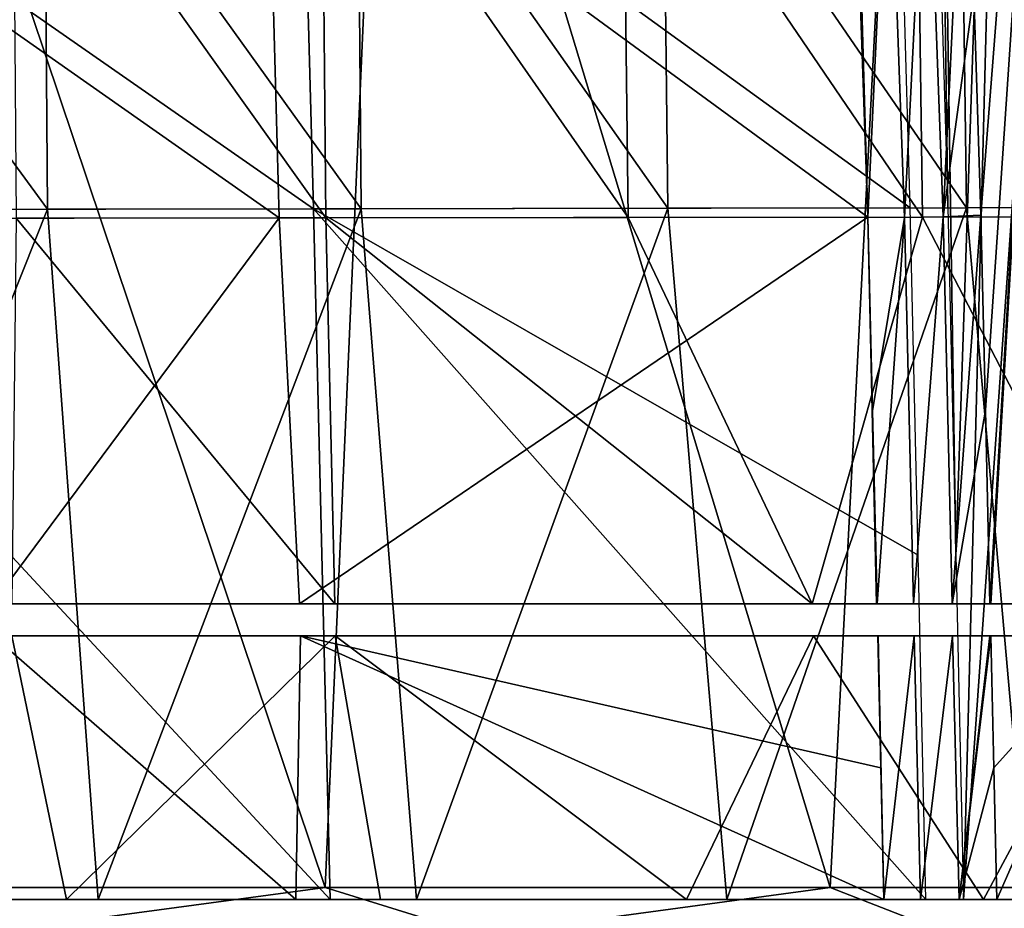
# Model space of a CAD drawing. Header units: millimetres. Extents: x -148 to 148, y -42 to 96.
# Tile 93 of 132: x 49 to 70, y -32 to -13. Entities that reach past the tile are written whole.
import ezdxf

# ---------------------------------------------------------------- set-up
doc = ezdxf.new("R2010")
doc.units = ezdxf.units.MM
doc.header["$LTSCALE"] = 127.314815
for name, color, linetype in [('12', 7, 'CONTINUOUS'), ('150', 7, 'CONTINUOUS'), ('151', 7, 'CONTINUOUS'), ('154', 7, 'CONTINUOUS'), ('155', 7, 'CONTINUOUS'), ('158', 7, 'CONTINUOUS'), ('16', 7, 'CONTINUOUS'), ('179', 7, 'CONTINUOUS'), ('180', 7, 'CONTINUOUS'), ('182', 7, 'CONTINUOUS'), ('183', 7, 'CONTINUOUS'), ('224', 7, 'CONTINUOUS'), ('225', 7, 'CONTINUOUS'), ('230', 7, 'CONTINUOUS'), ('231', 7, 'CONTINUOUS'), ('4', 7, 'CONTINUOUS'), ('5', 7, 'CONTINUOUS')]:
    doc.layers.add(name, color=color, linetype=linetype)

msp = doc.modelspace()

# ---------------------------------------------------------------- linework, layer by layer
at = {"layer": '12', "linetype": 'Continuous'}
for points in [[(44.276, -31.244, -101.586), (55.874, -31.244, -95.698), (48.268, -32.266, -99.497), (44.276, -31.244, -101.586)], [(55.874, -31.244, -95.698), (59.172, -32.266, -93.424), (48.268, -32.266, -99.497), (55.874, -31.244, -95.698)], [(55.874, -31.244, -95.698), (66.701, -31.244, -88.492), (59.172, -32.266, -93.424), (55.874, -31.244, -95.698)], [(66.701, -31.244, -88.492), (69.322, -32.266, -86.162), (59.172, -32.266, -93.424), (66.701, -31.244, -88.492)], [(66.701, -31.244, -88.492), (76.61, -31.244, -80.068), (69.322, -32.266, -86.162), (66.701, -31.244, -88.492)], [(76.61, -31.244, -80.068), (78.59, -32.266, -77.802), (69.322, -32.266, -86.162), (76.61, -31.244, -80.068)]]:
    msp.add_3dface(points, dxfattribs=at)
at = {"layer": '150', "color": 40, "linetype": 'Continuous', "true_color": 0xfaa000}
for points in [[(56.65, -16.684, -120.168), (63.224, -16.673, -117.318), (57.835, -31.5, -121.262), (56.65, -16.684, -120.168)], [(57.835, -31.5, -121.262), (63.224, -16.673, -117.318), (64.485, -31.5, -118.368), (57.835, -31.5, -121.262)], [(63.224, -16.673, -117.318), (69.623, -16.662, -114.166), (64.485, -31.5, -118.368), (63.224, -16.673, -117.318)], [(64.485, -31.5, -118.368), (69.623, -16.662, -114.166), (70.941, -31.5, -115.176), (64.485, -31.5, -118.368)], [(69.623, -16.662, -114.166), (75.83, -16.651, -110.724), (70.941, -31.5, -115.176), (69.623, -16.662, -114.166)], [(43.056, -16.707, -124.924), (49.921, -16.695, -122.706), (44.023, -31.5, -126.111), (43.056, -16.707, -124.924)], [(44.023, -31.5, -126.111), (49.921, -16.695, -122.706), (51.008, -31.5, -123.847), (44.023, -31.5, -126.111)], [(49.921, -16.695, -122.706), (56.65, -16.684, -120.168), (51.008, -31.5, -123.847), (49.921, -16.695, -122.706)], [(51.008, -31.5, -123.847), (56.65, -16.684, -120.168), (57.835, -31.5, -121.262), (51.008, -31.5, -123.847)]]:
    msp.add_3dface(points, dxfattribs=at)
at = {"layer": '151', "color": 40, "linetype": 'Continuous', "true_color": 0xfaa000}
for points in [[(69.497, -7.159, -113.042), (69.623, -16.662, -114.166), (63.112, -7.178, -116.216), (69.497, -7.159, -113.042)], [(75.681, -7.14, -109.579), (75.83, -16.651, -110.724), (69.497, -7.159, -113.042), (75.681, -7.14, -109.579)], [(75.83, -16.651, -110.724), (69.623, -16.662, -114.166), (69.497, -7.159, -113.042), (75.83, -16.651, -110.724)], [(49.852, -7.216, -121.64), (49.921, -16.695, -122.706), (43.004, -7.235, -123.876), (49.852, -7.216, -121.64)], [(49.921, -16.695, -122.706), (43.056, -16.707, -124.924), (43.004, -7.235, -123.876), (49.921, -16.695, -122.706)], [(56.566, -7.197, -119.081), (56.65, -16.684, -120.168), (49.852, -7.216, -121.64), (56.566, -7.197, -119.081)], [(56.65, -16.684, -120.168), (49.921, -16.695, -122.706), (49.852, -7.216, -121.64), (56.65, -16.684, -120.168)], [(63.112, -7.178, -116.216), (63.224, -16.673, -117.318), (56.566, -7.197, -119.081), (63.112, -7.178, -116.216)], [(63.224, -16.673, -117.318), (56.65, -16.684, -120.168), (56.566, -7.197, -119.081), (63.224, -16.673, -117.318)], [(69.623, -16.662, -114.166), (63.224, -16.673, -117.318), (63.112, -7.178, -116.216), (69.623, -16.662, -114.166)]]:
    msp.add_3dface(points, dxfattribs=at)
at = {"layer": '154', "color": 40, "linetype": 'Continuous', "true_color": 0xfaa000}
for points in [[(68.588, -24.113, 115.549), (68.419, -16.664, 114.789), (55.626, -16.686, 120.578), (68.588, -24.113, 115.549)], [(42.252, -16.708, 125.161), (55.98, -31.5, 122.002), (55.626, -16.686, 120.578), (42.252, -16.708, 125.161)], [(42.568, -31.5, 126.536), (55.98, -31.5, 122.002), (42.252, -16.708, 125.161), (42.568, -31.5, 126.536)], [(55.98, -31.5, 122.002), (68.753, -31.5, 116.302), (55.626, -16.686, 120.578), (55.98, -31.5, 122.002)], [(68.753, -31.5, 116.302), (68.588, -24.113, 115.549), (55.626, -16.686, 120.578), (68.753, -31.5, 116.302)]]:
    msp.add_3dface(points, dxfattribs=at)
at = {"layer": '155', "color": 40, "linetype": 'Continuous', "true_color": 0xfaa000}
for points in [[(42.061, -7.237, 124.155), (55.626, -16.686, 120.578), (55.368, -7.2, 119.565), (42.061, -7.237, 124.155)], [(42.252, -16.708, 125.161), (55.626, -16.686, 120.578), (42.061, -7.237, 124.155), (42.252, -16.708, 125.161)], [(55.626, -16.686, 120.578), (68.419, -16.664, 114.789), (55.368, -7.2, 119.565), (55.626, -16.686, 120.578)], [(68.419, -16.664, 114.789), (68.281, -11.914, 114.294), (55.368, -7.2, 119.565), (68.419, -16.664, 114.789)]]:
    msp.add_3dface(points, dxfattribs=at)
at = {"layer": '158', "color": 40, "linetype": 'Continuous', "true_color": 0xfaa000}
for points in [[(55.248, -31.5, 120.13), (42.568, -31.5, 126.536), (42.011, -31.5, 124.606), (55.248, -31.5, 120.13)], [(55.98, -31.5, 122.002), (42.568, -31.5, 126.536), (55.248, -31.5, 120.13), (55.98, -31.5, 122.002)], [(43.435, -31.5, -124.19), (44.023, -31.5, -126.111), (50.326, -31.5, -121.957), (43.435, -31.5, -124.19)], [(44.023, -31.5, -126.111), (51.008, -31.5, -123.847), (50.326, -31.5, -121.957), (44.023, -31.5, -126.111)], [(50.326, -31.5, -121.957), (51.008, -31.5, -123.847), (57.061, -31.5, -119.407), (50.326, -31.5, -121.957)], [(51.008, -31.5, -123.847), (57.835, -31.5, -121.262), (57.061, -31.5, -119.407), (51.008, -31.5, -123.847)], [(67.853, -31.5, 114.505), (55.98, -31.5, 122.002), (55.248, -31.5, 120.13), (67.853, -31.5, 114.505)], [(68.753, -31.5, 116.302), (55.98, -31.5, 122.002), (68.638, -31.5, 114.238), (68.753, -31.5, 116.302)], [(68.638, -31.5, 114.238), (55.98, -31.5, 122.002), (67.853, -31.5, 114.505), (68.638, -31.5, 114.238)], [(57.061, -31.5, -119.407), (57.835, -31.5, -121.262), (63.622, -31.5, -116.553), (57.061, -31.5, -119.407)], [(57.835, -31.5, -121.262), (64.485, -31.5, -118.368), (63.622, -31.5, -116.553), (57.835, -31.5, -121.262)], [(63.622, -31.5, -116.553), (64.485, -31.5, -118.368), (69.991, -31.5, -113.404), (63.622, -31.5, -116.553)], [(64.485, -31.5, -118.368), (70.941, -31.5, -115.176), (69.991, -31.5, -113.404), (64.485, -31.5, -118.368)], [(69.467, -31.5, 114.198), (68.753, -31.5, 116.302), (68.638, -31.5, 114.238), (69.467, -31.5, 114.198)], [(69.152, -31.5, 116.197), (68.753, -31.5, 116.302), (69.467, -31.5, 114.198), (69.152, -31.5, 116.197)], [(69.561, -31.5, 116.263), (69.152, -31.5, 116.197), (69.467, -31.5, 114.198), (69.561, -31.5, 116.263)], [(70.276, -31.5, 114.387), (69.561, -31.5, 116.263), (69.467, -31.5, 114.198), (70.276, -31.5, 114.387)], [(72.424, -31.5, 117.418), (69.561, -31.5, 116.263), (70.276, -31.5, 114.387), (72.424, -31.5, 117.418)], [(69.991, -31.5, -113.404), (70.941, -31.5, -115.176), (82.09, -31.5, -106.279), (69.991, -31.5, -113.404)], [(72.714, -31.5, 115.364), (72.424, -31.5, 117.418), (70.276, -31.5, 114.387), (72.714, -31.5, 115.364)]]:
    msp.add_3dface(points, dxfattribs=at)
at = {"layer": '16', "linetype": 'Continuous'}
for points in [[(55.874, -31.244, 95.698), (44.276, -31.244, 101.586), (48.268, -32.266, 99.497), (55.874, -31.244, 95.698)], [(55.874, -31.244, 95.698), (48.268, -32.266, 99.497), (59.172, -32.266, 93.424), (55.874, -31.244, 95.698)], [(66.701, -31.244, 88.492), (55.874, -31.244, 95.698), (59.172, -32.266, 93.424), (66.701, -31.244, 88.492)], [(66.701, -31.244, 88.492), (59.172, -32.266, 93.424), (69.322, -32.266, 86.162), (66.701, -31.244, 88.492)], [(76.61, -31.244, 80.068), (66.701, -31.244, 88.492), (69.322, -32.266, 86.162), (76.61, -31.244, 80.068)], [(76.61, -31.244, 80.068), (69.322, -32.266, 86.162), (78.59, -32.266, 77.802), (76.61, -31.244, 80.068)]]:
    msp.add_3dface(points, dxfattribs=at)
at = {"layer": '179', "color": 40, "linetype": 'Continuous', "true_color": 0xfaa000}
for points in [[(49.25, -16.888, -120.832), (56.085, -25.155, -119.128), (55.886, -16.88, -118.329), (49.25, -16.888, -120.832)], [(55.886, -16.88, -118.329), (66.317, -25.155, -114.555), (62.372, -16.872, -115.519), (55.886, -16.88, -118.329)], [(56.085, -25.155, -119.128), (66.317, -25.155, -114.555), (55.886, -16.88, -118.329), (56.085, -25.155, -119.128)], [(62.372, -16.872, -115.519), (66.317, -25.155, -114.555), (68.683, -16.864, -112.412), (62.372, -16.872, -115.519)], [(66.317, -25.155, -114.555), (72.983, -25.155, -111.046), (68.683, -16.864, -112.412), (66.317, -25.155, -114.555)], [(68.683, -16.864, -112.412), (72.983, -25.155, -111.046), (74.806, -16.856, -109.018), (68.683, -16.864, -112.412)], [(49.159, -25.155, -121.711), (56.085, -25.155, -119.128), (49.25, -16.888, -120.832), (49.159, -25.155, -121.711)], [(43.435, -31.5, -124.19), (50.326, -31.5, -121.957), (49.158, -25.845, -121.782), (43.435, -31.5, -124.19)], [(49.158, -25.845, -121.782), (50.326, -31.5, -121.957), (56.088, -25.845, -119.2), (49.158, -25.845, -121.782)], [(50.326, -31.5, -121.957), (57.061, -31.5, -119.407), (56.088, -25.845, -119.2), (50.326, -31.5, -121.957)], [(57.061, -31.5, -119.407), (63.622, -31.5, -116.553), (56.088, -25.845, -119.2), (57.061, -31.5, -119.407)], [(56.088, -25.845, -119.2), (63.622, -31.5, -116.553), (66.344, -25.845, -114.619), (56.088, -25.845, -119.2)], [(63.622, -31.5, -116.553), (69.991, -31.5, -113.404), (66.344, -25.845, -114.619), (63.622, -31.5, -116.553)], [(66.344, -25.845, -114.619), (69.991, -31.5, -113.404), (73.025, -25.845, -111.103), (66.344, -25.845, -114.619)], [(69.991, -31.5, -113.404), (82.09, -31.5, -106.279), (73.025, -25.845, -111.103), (69.991, -31.5, -113.404)]]:
    msp.add_3dface(points, dxfattribs=at)
at = {"layer": '180', "color": 40, "linetype": 'Continuous', "true_color": 0xfaa000}
for points in [[(68.554, -7.398, -111.294), (74.806, -16.856, -109.018), (74.654, -7.38, -107.88), (68.554, -7.398, -111.294)], [(49.18, -7.454, -119.771), (55.886, -16.88, -118.329), (55.8, -7.436, -117.249), (49.18, -7.454, -119.771)], [(49.25, -16.888, -120.832), (55.886, -16.88, -118.329), (49.18, -7.454, -119.771), (49.25, -16.888, -120.832)], [(55.8, -7.436, -117.249), (62.372, -16.872, -115.519), (62.258, -7.417, -114.423), (55.8, -7.436, -117.249)], [(55.886, -16.88, -118.329), (62.372, -16.872, -115.519), (55.8, -7.436, -117.249), (55.886, -16.88, -118.329)], [(62.258, -7.417, -114.423), (68.683, -16.864, -112.412), (68.554, -7.398, -111.294), (62.258, -7.417, -114.423)], [(62.372, -16.872, -115.519), (68.683, -16.864, -112.412), (62.258, -7.417, -114.423), (62.372, -16.872, -115.519)], [(68.683, -16.864, -112.412), (74.806, -16.856, -109.018), (68.554, -7.398, -111.294), (68.683, -16.864, -112.412)]]:
    msp.add_3dface(points, dxfattribs=at)
at = {"layer": '182', "color": 40, "linetype": 'Continuous', "true_color": 0xfaa000}
for points in [[(41.696, -16.898, 123.249), (54.892, -16.882, 118.728), (48.732, -25.155, 121.858), (41.696, -16.898, 123.249)], [(48.732, -25.155, 121.858), (54.892, -16.882, 118.728), (55.322, -25.155, 119.432), (48.732, -25.155, 121.858)], [(54.892, -16.882, 118.728), (67.513, -16.865, 113.017), (55.322, -25.155, 119.432), (54.892, -16.882, 118.728)], [(67.513, -16.865, 113.017), (67.699, -25.155, 113.864), (55.322, -25.155, 119.432), (67.513, -16.865, 113.017)], [(67.513, -16.865, 113.017), (67.611, -21.021, 113.439), (67.699, -25.155, 113.864), (67.513, -16.865, 113.017)], [(67.703, -25.155, 113.862), (67.699, -25.155, 113.864), (67.611, -21.021, 113.439), (67.703, -25.155, 113.862)], [(67.707, -25.155, 113.86), (67.703, -25.155, 113.862), (67.611, -21.021, 113.439), (67.707, -25.155, 113.86)], [(55.248, -31.5, 120.13), (42.011, -31.5, 124.606), (48.753, -25.845, 121.921), (55.248, -31.5, 120.13)], [(55.344, -25.845, 119.496), (55.248, -31.5, 120.13), (48.753, -25.845, 121.921), (55.344, -25.845, 119.496)], [(67.853, -31.5, 114.505), (55.248, -31.5, 120.13), (55.344, -25.845, 119.496), (67.853, -31.5, 114.505)], [(55.344, -25.845, 119.496), (67.723, -25.845, 113.93), (67.788, -28.677, 114.218), (55.344, -25.845, 119.496)], [(67.853, -31.5, 114.505), (55.344, -25.845, 119.496), (67.788, -28.677, 114.218), (67.853, -31.5, 114.505)]]:
    msp.add_3dface(points, dxfattribs=at)
at = {"layer": '183', "color": 40, "linetype": 'Continuous', "true_color": 0xfaa000}
for points in [[(54.631, -7.439, 117.721), (54.892, -16.882, 118.728), (41.503, -7.476, 122.249), (54.631, -7.439, 117.721)], [(54.892, -16.882, 118.728), (41.696, -16.898, 123.249), (41.503, -7.476, 122.249), (54.892, -16.882, 118.728)], [(67.178, -7.403, 112.011), (67.513, -16.865, 113.017), (54.631, -7.439, 117.721), (67.178, -7.403, 112.011)], [(67.513, -16.865, 113.017), (54.892, -16.882, 118.728), (54.631, -7.439, 117.721), (67.513, -16.865, 113.017)], [(67.513, -16.865, 113.017), (67.178, -7.403, 112.011), (67.373, -12.117, 112.523), (67.513, -16.865, 113.017)]]:
    msp.add_3dface(points, dxfattribs=at)
at = {"layer": '224', "color": 40, "linetype": 'Continuous', "true_color": 0xfaa000}
for points in [[(69.225, -16.651, 114.743), (68.624, 26.595, 110.488), (69.085, -11.891, 114.246), (69.225, -16.651, 114.743)], [(69.395, -24.106, 115.506), (68.624, 26.595, 110.488), (69.225, -16.651, 114.743), (69.395, -24.106, 115.506)], [(70.946, 21.987, 111.782), (68.624, 26.595, 110.488), (69.395, -24.106, 115.506), (70.946, 21.987, 111.782)], [(69.561, -31.5, 116.263), (70.946, 21.987, 111.782), (69.395, -24.106, 115.506), (69.561, -31.5, 116.263)], [(70.946, 21.987, 111.782), (69.561, -31.5, 116.263), (72.974, 17.139, 113.041), (70.946, 21.987, 111.782)], [(69.561, -31.5, 116.263), (72.424, -31.5, 117.418), (72.974, 17.139, 113.041), (69.561, -31.5, 116.263)]]:
    msp.add_3dface(points, dxfattribs=at)
at = {"layer": '225', "color": 40, "linetype": 'Continuous', "true_color": 0xfaa000}
for points in [[(69.931, -16.825, 112.88), (69.786, -12.048, 112.379), (72.72, 18.825, 110.616), (69.931, -16.825, 112.88)], [(70.03, -21.001, 113.309), (69.931, -16.825, 112.88), (72.72, 18.825, 110.616), (70.03, -21.001, 113.309)], [(70.128, -25.155, 113.735), (70.03, -21.001, 113.309), (72.72, 18.825, 110.616), (70.128, -25.155, 113.735)], [(70.138, -25.155, 113.739), (70.128, -25.155, 113.735), (72.72, 18.825, 110.616), (70.138, -25.155, 113.739)], [(70.147, -25.155, 113.743), (70.138, -25.155, 113.739), (72.72, 18.825, 110.616), (70.147, -25.155, 113.743)], [(72.767, -25.155, 114.785), (70.147, -25.155, 113.743), (72.72, 18.825, 110.616), (72.767, -25.155, 114.785)], [(70.145, -25.845, 113.806), (72.756, -25.845, 114.846), (70.211, -28.678, 114.097), (70.145, -25.845, 113.806)], [(72.756, -25.845, 114.846), (70.276, -31.5, 114.387), (70.211, -28.678, 114.097), (72.756, -25.845, 114.846)], [(72.714, -31.5, 115.364), (70.276, -31.5, 114.387), (72.756, -25.845, 114.846), (72.714, -31.5, 115.364)]]:
    msp.add_3dface(points, dxfattribs=at)
at = {"layer": '230', "color": 40, "linetype": 'Continuous', "true_color": 0xfaa000}
for points in [[(68.778, -7.363, 111.687), (68.296, -16.875, 112.747), (67.956, -7.396, 111.738), (68.778, -7.363, 111.687)], [(69.123, -16.861, 112.7), (68.296, -16.875, 112.747), (68.778, -7.363, 111.687), (69.123, -16.861, 112.7)], [(69.582, -7.305, 111.859), (69.123, -16.861, 112.7), (68.778, -7.363, 111.687), (69.582, -7.305, 111.859)], [(69.582, -7.305, 111.859), (69.786, -12.048, 112.379), (69.123, -16.861, 112.7), (69.582, -7.305, 111.859)], [(67.513, -16.865, 113.017), (67.373, -12.117, 112.523), (67.956, -7.396, 111.738), (67.513, -16.865, 113.017)], [(68.296, -16.875, 112.747), (67.513, -16.865, 113.017), (67.956, -7.396, 111.738), (68.296, -16.875, 112.747)], [(69.786, -12.048, 112.379), (69.931, -16.825, 112.88), (69.123, -16.861, 112.7), (69.786, -12.048, 112.379)]]:
    msp.add_3dface(points, dxfattribs=at)
at = {"layer": '231', "color": 40, "linetype": 'Continuous', "true_color": 0xfaa000}
for points in [[(67.611, -21.021, 113.439), (67.513, -16.865, 113.017), (68.296, -16.875, 112.747), (67.611, -21.021, 113.439)], [(67.707, -25.155, 113.86), (67.611, -21.021, 113.439), (68.296, -16.875, 112.747), (67.707, -25.155, 113.86)], [(67.707, -25.155, 113.86), (68.296, -16.875, 112.747), (68.491, -25.155, 113.591), (67.707, -25.155, 113.86)], [(68.296, -16.875, 112.747), (69.123, -16.861, 112.7), (68.491, -25.155, 113.591), (68.296, -16.875, 112.747)], [(68.491, -25.155, 113.591), (69.123, -16.861, 112.7), (69.32, -25.155, 113.548), (68.491, -25.155, 113.591)], [(69.123, -16.861, 112.7), (69.931, -16.825, 112.88), (69.32, -25.155, 113.548), (69.123, -16.861, 112.7)], [(69.931, -16.825, 112.88), (70.03, -21.001, 113.309), (69.32, -25.155, 113.548), (69.931, -16.825, 112.88)], [(70.03, -21.001, 113.309), (70.128, -25.155, 113.735), (69.32, -25.155, 113.548), (70.03, -21.001, 113.309)], [(67.788, -28.677, 114.218), (67.723, -25.845, 113.93), (67.727, -25.845, 113.928), (67.788, -28.677, 114.218)], [(67.727, -25.845, 113.928), (67.73, -25.845, 113.926), (67.788, -28.677, 114.218), (67.727, -25.845, 113.928)], [(67.853, -31.5, 114.505), (67.788, -28.677, 114.218), (67.73, -25.845, 113.926), (67.853, -31.5, 114.505)], [(67.853, -31.5, 114.505), (67.73, -25.845, 113.926), (68.506, -25.845, 113.661), (67.853, -31.5, 114.505)], [(68.638, -31.5, 114.238), (67.853, -31.5, 114.505), (68.506, -25.845, 113.661), (68.638, -31.5, 114.238)], [(69.325, -25.845, 113.618), (68.638, -31.5, 114.238), (68.506, -25.845, 113.661), (69.325, -25.845, 113.618)], [(69.467, -31.5, 114.198), (68.638, -31.5, 114.238), (69.325, -25.845, 113.618), (69.467, -31.5, 114.198)], [(70.127, -25.845, 113.799), (69.467, -31.5, 114.198), (69.325, -25.845, 113.618), (70.127, -25.845, 113.799)], [(69.467, -31.5, 114.198), (70.145, -25.845, 113.806), (70.211, -28.678, 114.097), (69.467, -31.5, 114.198)], [(70.145, -25.845, 113.806), (69.467, -31.5, 114.198), (70.136, -25.845, 113.803), (70.145, -25.845, 113.806)], [(70.136, -25.845, 113.803), (69.467, -31.5, 114.198), (70.127, -25.845, 113.799), (70.136, -25.845, 113.803)], [(70.276, -31.5, 114.387), (69.467, -31.5, 114.198), (70.211, -28.678, 114.097), (70.276, -31.5, 114.387)]]:
    msp.add_3dface(points, dxfattribs=at)
at = {"layer": '4', "linetype": 'Continuous'}
for points in [[(44.276, -31.244, 101.586), (55.874, -31.244, 95.698), (45.373, 0, 103.49), (44.276, -31.244, 101.586)], [(45.373, 0, 103.49), (55.874, -31.244, 95.698), (57.247, 0, 97.426), (45.373, 0, 103.49)], [(55.874, -31.244, 95.698), (66.701, -31.244, 88.492), (57.247, 0, 97.426), (55.874, -31.244, 95.698)], [(57.247, 0, 97.426), (66.701, -31.244, 88.492), (68.323, 0, 90.005), (57.247, 0, 97.426)], [(66.701, -31.244, 88.492), (76.61, -31.244, 80.068), (68.323, 0, 90.005), (66.701, -31.244, 88.492)], [(68.323, 0, 90.005), (76.61, -31.244, 80.068), (78.449, 0, 81.332), (68.323, 0, 90.005)]]:
    msp.add_3dface(points, dxfattribs=at)
at = {"layer": '5', "linetype": 'Continuous'}
for points in [[(44.276, -31.244, -101.586), (45.373, 0, -103.49), (55.874, -31.244, -95.698), (44.276, -31.244, -101.586)], [(45.373, 0, -103.49), (57.247, 0, -97.426), (55.874, -31.244, -95.698), (45.373, 0, -103.49)], [(55.874, -31.244, -95.698), (57.247, 0, -97.426), (66.701, -31.244, -88.492), (55.874, -31.244, -95.698)], [(57.247, 0, -97.426), (68.323, 0, -90.005), (66.701, -31.244, -88.492), (57.247, 0, -97.426)], [(66.701, -31.244, -88.492), (68.323, 0, -90.005), (76.61, -31.244, -80.068), (66.701, -31.244, -88.492)], [(68.323, 0, -90.005), (78.449, 0, -81.332), (76.61, -31.244, -80.068), (68.323, 0, -90.005)]]:
    msp.add_3dface(points, dxfattribs=at)

doc.saveas('drawing.dxf')
